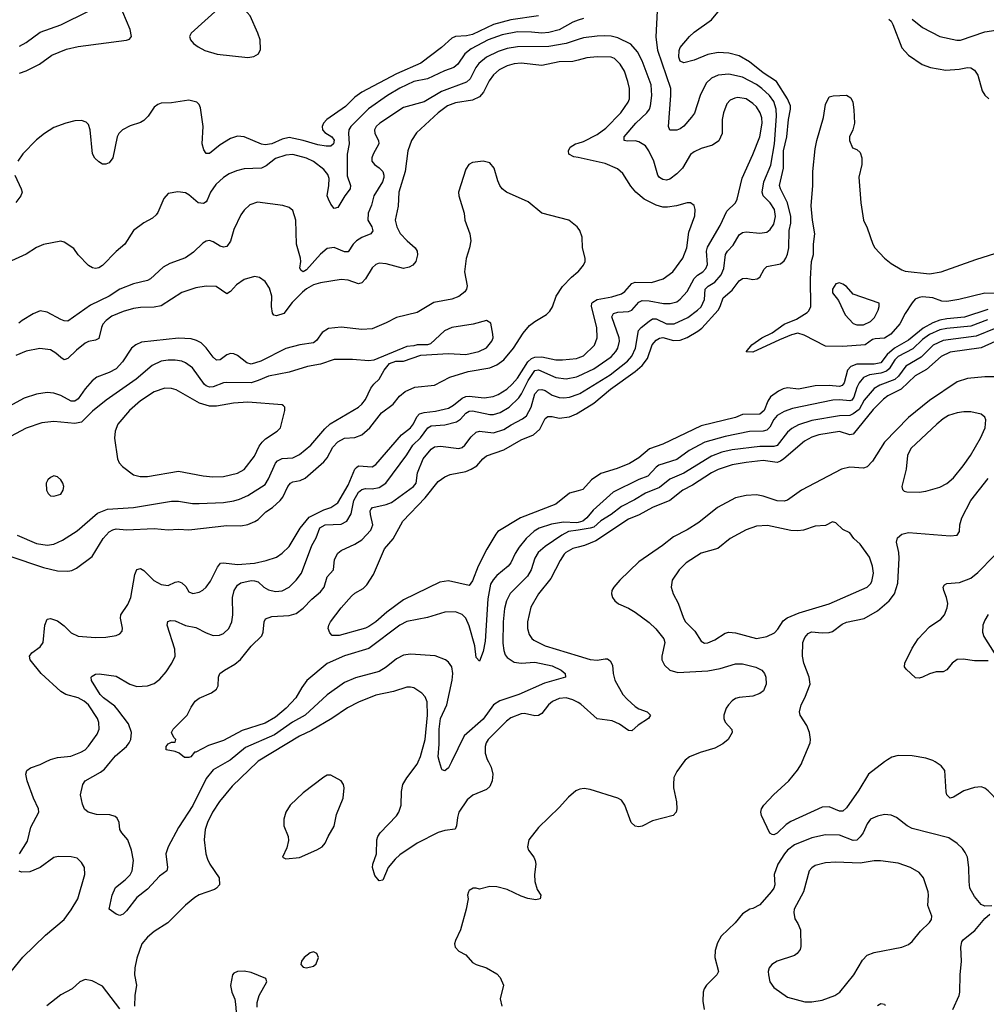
# Model space of a CAD drawing. Header units: inches. Extents: x 1834610 to 2027685, y 642842 to 774116.
# Tile 200 of 256: x 1896772 to 1902359, y 698600 to 704287. Entities that reach past the tile are written whole.
import ezdxf

# ---------------------------------------------------------------- set-up
doc = ezdxf.new("R2010")
doc.units = ezdxf.units.IN
doc.header["$MEASUREMENT"] = 0
for name, color, linetype in [('B8699', 7, 'Continuous'), ('B8790', 7, 'Continuous'), ('B9609', 7, 'Continuous'), ('B9700', 7, 'Continuous')]:
    doc.layers.add(name, color=color, linetype=linetype)

msp = doc.modelspace()

# ---------------------------------------------------------------- linework, layer by layer
at = {"layer": 'B8699', "color": 5}
for points, elevation in [([(1896770.6, 699470), (1896817.5, 699542.5), (1896837, 699623), (1896883, 699710), (1896880.5, 699730), (1896851.3, 699791.3), (1896816.1, 699890), (1896808.4, 699930), (1896813.3, 699950), (1896833.7, 699966.3), (1896890, 699985.2), (1896921.2, 700000)], 480), ([(1897971.6, 700000), (1897890, 699953.5), (1897850, 699904.8), (1897772.4, 699747.6), (1897690, 699620.8), (1897629.4, 699510), (1897617.1, 699470), (1897627.2, 699390), (1897621.6, 699370), (1897580.3, 699339.7), (1897510, 699264.2), (1897450, 699217.6), (1897390, 699139.3), (1897370, 699121.2), (1897350, 699113.2), (1897330, 699121.2), (1897289, 699150), (1897305.7, 699230), (1897325, 699275), (1897381.4, 699318.6), (1897410, 699347.4), (1897422.4, 699370), (1897429.8, 699430), (1897418.8, 699490), (1897396.2, 699550), (1897361.8, 699590), (1897350.8, 699610), (1897346.2, 699650), (1897335.7, 699675.7), (1897324.4, 699684.4), (1897293.6, 699693.6), (1897216, 699696), (1897168.7, 699710), (1897147.2, 699727.2), (1897135.6, 699755.6), (1897122.9, 699810), (1897136.2, 699870), (1897149.6, 699890), (1897240, 699940), (1897262.2, 699957.8), (1897296.7, 700000)], 460), ([(1898146.2, 700000), (1898000.2, 699859.8), (1897927.8, 699772.2), (1897886.3, 699710), (1897857.6, 699650), (1897843.8, 699610), (1897837.5, 699550), (1897848.6, 699470), (1897857.5, 699437.5), (1897870.1, 699410.1), (1897924.9, 699330), (1897926.4, 699290), (1897910.4, 699270), (1897897.5, 699262.5), (1897810, 699232.1), (1897783.4, 699216.6), (1897730, 699171.8), (1897629.1, 699070.9), (1897550, 699021), (1897510, 698988.5), (1897477.2, 698950), (1897450, 698867.3), (1897436.6, 698810), (1897435.9, 698770), (1897447.9, 698710), (1897438, 698650), (1897436, 698590)], 480), ([(1899481.7, 700000), (1899498, 699970), (1899506.4, 699930), (1899502.6, 699890), (1899490, 699858.7), (1899470, 699839.8), (1899391.8, 699808.2), (1899358.3, 699781.7), (1899310.1, 699709.9), (1899301.7, 699678.3), (1899297.2, 699630), (1899288.1, 699611.9), (1899230, 699604.2), (1899190, 699592.2), (1899070.2, 699530), (1898970, 699463.9), (1898941.4, 699438.6), (1898901.7, 699390), (1898870, 699317.4), (1898850, 699312.8), (1898824.5, 699344.5), (1898811.6, 699390), (1898813, 699410), (1898834.5, 699470), (1898836.6, 699550), (1898842.7, 699570), (1898855.8, 699590), (1898950, 699689.3), (1898964.1, 699710), (1898976.1, 699750), (1898978.2, 699830), (1898986.9, 699870), (1899010, 699908.3), (1899070, 699986.9), (1899075.8, 700000)], 480), ([(1899268.1, 700000), (1899258.9, 699981.1), (1899250, 699966.3), (1899230, 699948), (1899214.5, 699954.5), (1899210, 699962), (1899198.7, 700000)], 460), ([(1900000, 699839.3), (1899986.5, 699833.5), (1899943.4, 699796.6), (1899890, 699737.6), (1899770, 699620.4), (1899715.2, 699550), (1899706.9, 699510), (1899712.7, 699490), (1899743.2, 699450), (1899752.2, 699430), (1899755, 699410), (1899748.1, 699350), (1899749.1, 699309.1), (1899762.5, 699262.5), (1899784, 699230), (1899781, 699210), (1899756.1, 699203.9), (1899708.2, 699211.8), (1899670, 699224.8), (1899590, 699262.4), (1899530, 699279.1), (1899490, 699279.6), (1899430, 699266), (1899411.2, 699271.2), (1899394, 699270), (1899370, 699257.2), (1899365.5, 699250), (1899360.5, 699230), (1899364, 699210), (1899352.7, 699150), (1899319.6, 699030), (1899290, 698969), (1899285.8, 698950), (1899289.3, 698929.3), (1899310, 698906.4), (1899350, 698884.9), (1899390, 698842), (1899410, 698830.5), (1899470, 698810.4), (1899530, 698775.5), (1899550, 698754.8), (1899567.7, 698710), (1899548.4, 698631.6), (1899558.7, 698590)], 520), ([(1896722, 698790), (1896790, 698873), (1896921.4, 698998.6), (1897030, 699090.3), (1897070, 699145.3), (1897107.4, 699210), (1897148.2, 699350), (1897146.6, 699390), (1897130, 699419.5), (1897103.3, 699443.3), (1897070, 699451.1), (1896993.7, 699453.7), (1896970, 699448), (1896890.7, 699389.3), (1896830, 699365.7), (1896783.3, 699363.3), (1896769, 699369)], 480), ([(1898144.4, 698584.4), (1898144.5, 698610), (1898155.6, 698650), (1898201.2, 698730), (1898194, 698750), (1898110, 698782.9), (1898070, 698792), (1898030, 698789.2), (1898010, 698779), (1898002.8, 698770), (1897990.5, 698709.5), (1897997.6, 698670), (1898014.9, 698630), (1898020.3, 698600.3), (1898028.5, 698490)], 520), ([(1897350, 698573.3), (1897250, 698704), (1897190, 698735.1), (1897150, 698742.6), (1897120.5, 698730), (1897075.5, 698690), (1897010, 698655.6), (1896929.4, 698590.6)], 480)]:
    msp.add_lwpolyline(points, dxfattribs=dict(at, elevation=elevation))
at = {"layer": 'B8699', "color": 5, "elevation": 520}
for points in [[(1898570, 699924.2), (1898550, 699924.2), (1898530, 699912.8), (1898410, 699821.6), (1898334.4, 699750), (1898310.4, 699710), (1898299.5, 699670), (1898298.7, 699630), (1898323.1, 699570), (1898325.2, 699545.2), (1898316.8, 699503.2), (1898290.8, 699450), (1898310, 699439.3), (1898390, 699448.7), (1898490, 699491.6), (1898520.5, 699510), (1898537.6, 699530), (1898555.3, 699570), (1898590.6, 699629.4), (1898603.6, 699696.4), (1898642.4, 699790), (1898647.3, 699850), (1898642.9, 699870), (1898629.3, 699890)], [(1898470, 698902.9), (1898450, 698897.4), (1898416.4, 698870), (1898401.6, 698850), (1898397.3, 698830), (1898410, 698814.8), (1898430, 698810.6), (1898470, 698820.4), (1898486.2, 698833.8), (1898498.4, 698870), (1898490, 698893.2)]]:
    msp.add_lwpolyline(points, close=True, dxfattribs=at)
at = {"layer": 'B8790', "color": 5}
for points, elevation in [([(1896770, 703977.5), (1896810, 703991.7), (1896886, 704030), (1896957.4, 704082.6), (1897043.2, 704116.8), (1897110, 704132.7), (1897390, 704168.2), (1897405.9, 704174.1), (1897418.7, 704190), (1897410.7, 704230), (1897369.1, 704330), (1897278.6, 704538.6), (1897237.9, 704617.9), (1897170, 704705.3), (1897130.2, 704770.2), (1897080.6, 704830), (1897034.1, 704910), (1896989, 704950), (1896919.4, 705030), (1896835.3, 705170), (1896810, 705236.8), (1896797.4, 705257.4), (1896790, 705266.8), (1896770, 705278.2)], 420), ([(1899769.9, 704309.9), (1899610, 704285.3), (1899510, 704259.5), (1899390, 704202.4), (1899354.5, 704194.5), (1899290.5, 704190), (1899270, 704181.1), (1899210, 704126.3), (1899090, 704036.7), (1898950, 703975.2), (1898750, 703869.3), (1898710, 703838.8), (1898654.6, 703785.4), (1898547.1, 703710), (1898527.8, 703690), (1898519.4, 703670), (1898522.7, 703650), (1898534.8, 703634.8), (1898575.5, 703610), (1898590, 703590.3), (1898586, 703570), (1898570, 703556.8), (1898543.5, 703556.5), (1898495.1, 703564.9), (1898410, 703589.2), (1898330, 703605.9), (1898290, 703597), (1898230, 703569.5), (1898190, 703564.2), (1898168.7, 703568.7), (1898070, 703610.6), (1898030, 703614.5), (1897990, 703600.2), (1897930, 703565.2), (1897870, 703513.5), (1897850, 703514.3), (1897835.4, 703535.4), (1897826.5, 703570), (1897833.3, 703670), (1897818, 703778), (1897810, 703798), (1897796, 703810), (1897750, 703821.6), (1897650, 703806.9), (1897590, 703804.7), (1897570, 703797.6), (1897550, 703782), (1897514.9, 703730), (1897490, 703705.7), (1897470, 703694.2), (1897410, 703674.4), (1897365.7, 703650), (1897344.9, 703630), (1897335.2, 703610), (1897310, 703489), (1897290, 703461.2), (1897270, 703453.2), (1897250, 703453.2), (1897230, 703465.2), (1897206.7, 703486.7), (1897192.7, 703512.7), (1897179.3, 703650), (1897170, 703680.9), (1897155.8, 703695.8), (1897130, 703705.3), (1897090, 703702.6), (1897039.3, 703690), (1896970, 703664), (1896914.9, 703630), (1896870, 703594), (1896790, 703511.6), (1896761.1, 703470)], 420), ([(1896770, 704134), (1896810, 704154.6), (1896890, 704215.5), (1897010, 704256.5), (1897170, 704336.2)], 440), ([(1900000, 704284), (1899970, 704273.7), (1899890.7, 704229.3), (1899830, 704212.8), (1899790, 704208.8), (1899730, 704215.2), (1899650, 704216.2), (1899560.8, 704199.2), (1899479.2, 704170), (1899381.4, 704118.6), (1899345.2, 704090), (1899305.2, 704030), (1899281.7, 704010), (1899227.9, 703992.1), (1899130, 703945.9), (1899050, 703929.9), (1898970, 703891.9), (1898898, 703850), (1898788.6, 703771.4), (1898686.7, 703670), (1898675.3, 703650), (1898671.9, 703630), (1898675.9, 703570), (1898664, 703510), (1898665.5, 703385.5), (1898684.4, 703330), (1898682.7, 703310), (1898650.9, 703269.1), (1898610, 703201.6), (1898590, 703197), (1898570, 703222), (1898556.4, 703250), (1898549.8, 703270), (1898559.5, 703330), (1898560.2, 703370), (1898552.5, 703392.5), (1898530, 703421.9), (1898470, 703468.4), (1898430, 703486.6), (1898350, 703508.4), (1898310, 703505.2), (1898250, 703485.3), (1898197.4, 703442.6), (1898170.1, 703429.9), (1898070, 703424.7), (1898025.2, 703414.8), (1897982.4, 703397.6), (1897950, 703376.1), (1897905.2, 703334.8), (1897874.5, 703290), (1897856, 703244), (1897850, 703235.1), (1897833.8, 703226.2), (1897802.9, 703230), (1897750, 703276.3), (1897730, 703287.8), (1897686.6, 703293.4), (1897630, 703282.7), (1897605.3, 703254.7), (1897570, 703173.2), (1897559.9, 703160.1), (1897538.7, 703141.3), (1897490, 703114.3), (1897430.4, 703070), (1897378.9, 702990), (1897330, 702948.6), (1897250, 702866.6), (1897230, 702854.7), (1897210, 702849.7), (1897193, 702853), (1897170, 702867), (1897110, 702929.3), (1897084.8, 702964.8), (1897030, 703002.7), (1897010, 703007), (1896910, 702989.5), (1896870, 702971.8), (1896810, 702933.3), (1896725.4, 702894.6)], 440), ([(1900000, 704172.5), (1899929.7, 704150.3), (1899830, 704131.7), (1899650, 704129.9), (1899590, 704120.1), (1899536.6, 704103.4), (1899470.2, 704070), (1899426, 704034), (1899408.1, 704010), (1899374.8, 703945.2), (1899354.1, 703925.9), (1899210, 703871.4), (1899110, 703813), (1898990, 703780.5), (1898854.2, 703690), (1898833.2, 703670), (1898822, 703650), (1898825.2, 703630), (1898845.2, 703590), (1898847.6, 703570), (1898814.6, 703510), (1898807.6, 703490), (1898807.4, 703470), (1898822.4, 703450), (1898850, 703431.8), (1898870, 703410.3), (1898876.8, 703390), (1898876.1, 703376.1), (1898868.4, 703350), (1898818.1, 703270), (1898804.6, 703215.4), (1898785.4, 703170), (1898785, 703130), (1898807.5, 703090), (1898813.4, 703066.6), (1898802.4, 703050), (1898750, 703029.2), (1898718.6, 703010), (1898698.9, 702990), (1898670, 702945.7), (1898650, 702945.6), (1898590, 702970.6), (1898550, 702965), (1898510, 702932.5), (1898430, 702842), (1898410, 702831.6), (1898398, 702838), (1898391.5, 702851.5), (1898396.8, 702890), (1898394.8, 702910), (1898371.5, 702990), (1898368.9, 703130), (1898350, 703185.6), (1898330, 703202), (1898293.3, 703213.3), (1898146.7, 703233.3), (1898102.6, 703217.4), (1898070, 703187.3), (1898050, 703160.7), (1898010, 703076.2), (1897990, 703007), (1897970, 702978), (1897950, 702972.6), (1897930, 702978.3), (1897890, 703004.7), (1897870, 703011.1), (1897850, 703008), (1897830, 702996.9), (1897776, 702944), (1897730, 702910.9), (1897640.3, 702879.7), (1897601.7, 702858.3), (1897528.5, 702790), (1897510, 702780.3), (1897430, 702761.4), (1897350, 702730.7), (1897289.1, 702690.9), (1897181.6, 702638.4), (1897050, 702546.6), (1897030, 702546.9), (1897010, 702555.1), (1896930, 702598.7), (1896890, 702604.7), (1896850, 702588.3), (1896785.5, 702550), (1896766.5, 702533.5)], 460), ([(1900000, 704053.3), (1899970, 704044.9), (1899890, 704043.6), (1899790, 704023.4), (1899670, 704036.2), (1899630, 704032.6), (1899590, 704020.8), (1899543.3, 703996.7), (1899511.1, 703968.9), (1899485.3, 703934.7), (1899452.3, 703867.7), (1899430, 703842), (1899390, 703822.8), (1899290, 703807.1), (1899244.2, 703790), (1899190.9, 703750), (1899066.1, 703633.9), (1899037.1, 703590), (1899016.3, 703530), (1898999.8, 703410), (1898963, 703290), (1898959.8, 703210), (1898942.2, 703130), (1898951, 703090), (1898971.8, 703051.8), (1899011.2, 703010), (1899058, 702970), (1899069.3, 702950), (1899071.4, 702928.6), (1899062.6, 702890), (1899045.2, 702870), (1899022.9, 702857.1), (1898990, 702849.9), (1898890, 702876.6), (1898850, 702880.6), (1898830, 702872.5), (1898810, 702853.1), (1898770.1, 702789.9), (1898750, 702766.8), (1898730, 702761.6), (1898670, 702782.5), (1898630, 702785.6), (1898510, 702766.8), (1898470, 702755), (1898430, 702733.4), (1898406.7, 702713.3), (1898346.5, 702653.5), (1898297.8, 702590), (1898256.6, 702576.6), (1898241.3, 702581.3), (1898232.7, 702592.7), (1898228.2, 702630), (1898228.7, 702690), (1898216.4, 702736.4), (1898190, 702775.6), (1898158.8, 702798.8), (1898130, 702803.1), (1898070, 702786), (1898024.3, 702755.7), (1897990, 702717.3), (1897970, 702704), (1897906.8, 702746.8), (1897850, 702748.2), (1897790, 702739.1), (1897708.3, 702711.7), (1897590, 702635), (1897550, 702626.4), (1897470, 702624.3), (1897430, 702618.5), (1897370, 702602.1), (1897304.9, 702575.1), (1897271, 702550), (1897252.3, 702527.7), (1897244.3, 702510), (1897230, 702446.4), (1897210, 702436.1), (1897170, 702428), (1897150, 702418), (1897101, 702379), (1897050, 702329.8), (1897035.3, 702324.7), (1897030, 702323.1), (1897010, 702335.9), (1896981.2, 702361.2), (1896950, 702379.5), (1896888.3, 702388.3), (1896810, 702371.9), (1896750, 702348.2)], 480), ([(1900000, 703490.5), (1899975.8, 703495.8), (1899945.1, 703510), (1899943.8, 703530), (1899954.5, 703550), (1899984.8, 703570), (1900000, 703574.7)], 480), ([(1900000, 703083.2), (1899995.1, 703090), (1899946.6, 703130), (1899790, 703169.8), (1899710, 703235.6), (1899585.1, 703290), (1899561.6, 703310), (1899547.6, 703330), (1899535.6, 703355.6), (1899513.6, 703430), (1899490, 703459.5), (1899450, 703469.6), (1899390, 703461.6), (1899368, 703450), (1899350, 703424), (1899308.8, 703290), (1899310.4, 703270), (1899340.3, 703170), (1899345.8, 703130), (1899374.3, 703050), (1899379.3, 703010), (1899372.2, 702970), (1899352.5, 702907.5), (1899342, 702830), (1899358.4, 702750), (1899353.8, 702730), (1899344, 702716), (1899311, 702689), (1899270, 702673.5), (1899166.1, 702653.9), (1899070, 702595.1), (1898950, 702566.3), (1898890, 702535.3), (1898810, 702501.8), (1898750, 702496.8), (1898630, 702511.6), (1898557.1, 702502.9), (1898519.5, 702480.5), (1898486.8, 702433.2), (1898470, 702420.2), (1898391.7, 702408.3), (1898310, 702387.3), (1898164.9, 702315.1), (1898110, 702298.2), (1898084.8, 702304.8), (1898030, 702347.1), (1898010, 702357.1), (1897990, 702359), (1897970, 702351.5), (1897930, 702322.6), (1897910, 702319.8), (1897890, 702337.6), (1897850, 702392.7), (1897820.7, 702420.7), (1897794.5, 702434.5), (1897762.8, 702442.8), (1897690, 702448.2), (1897476.2, 702423.8), (1897442.7, 702410), (1897418.2, 702390), (1897365.8, 702310), (1897329.4, 702270.6), (1897290, 702248.6), (1897218.2, 702221.8), (1897190, 702201.5), (1897150, 702154.8), (1897110, 702096.3), (1897090, 702082.9), (1897070, 702084.4), (1897010, 702115.9), (1896969.3, 702130.7), (1896930, 702133.7), (1896870, 702123.9), (1896798.1, 702101.9), (1896710, 702052.2)], 520), ([(1896743.9, 703390), (1896780.9, 703310), (1896786, 703290), (1896778, 703270), (1896750, 703231.8)], 420), ([(1896710.1, 701190.1), (1896910, 701123.7), (1896990, 701104.5), (1897050, 701102), (1897073.4, 701106.6), (1897100.5, 701119.5), (1897190, 701186.7), (1897254.2, 701290), (1897290, 701328.8), (1897310, 701340.4), (1897330, 701345.5), (1897390, 701340.5), (1897550, 701348.8), (1897630, 701340.6), (1897690, 701345.3), (1897750, 701340.2), (1897970, 701365.1), (1898050, 701363.9), (1898090, 701372.2), (1898131.4, 701388.6), (1898150, 701400.2), (1898195.4, 701444.6), (1898232.4, 701470), (1898276.8, 701510), (1898293.4, 701530), (1898321.6, 701590), (1898337.6, 701610), (1898350, 701618.6), (1898393.7, 701626.3), (1898421.3, 701638.7), (1898530, 701733.1), (1898550, 701757.2), (1898581.5, 701818.5), (1898610, 701849.1), (1898650, 701869.2), (1898710, 701873.9), (1898750.3, 701889.7), (1898796.1, 701930), (1898863.8, 702016.2), (1898930, 702065.5), (1898968.2, 702111.8), (1899000.9, 702139.1), (1899055.5, 702164.5), (1899170, 702175.3), (1899258.6, 702221.4), (1899364, 702256), (1899490, 702276.8), (1899530, 702293), (1899570, 702321.7), (1899625.3, 702390), (1899682.9, 702477.1), (1899719.5, 702520.5), (1899750, 702544.8), (1899816.2, 702583.8), (1899836.3, 702603.7), (1899851.2, 702628.8), (1899873.4, 702690), (1899910, 702746.7), (1899960.8, 702799.2), (1899998.7, 702830), (1900000, 702831.6)], 520), ([(1896756.5, 701310), (1896870, 701261.7), (1896930, 701251.1), (1896970, 701258), (1897020, 701280), (1897104.4, 701335.6), (1897222.3, 701437.7), (1897280.5, 701459.5), (1897430, 701469.4), (1897650, 701505.5), (1897690, 701505.2), (1897770, 701492.7), (1897810, 701491.8), (1897950, 701498.1), (1898010, 701507.2), (1898042.4, 701517.6), (1898090, 701538.9), (1898190, 701602.4), (1898210, 701634.6), (1898250, 701726.3), (1898261.4, 701738.6), (1898290, 701751.9), (1898350, 701756.1), (1898390, 701775), (1898454.6, 701830), (1898535.8, 701924.2), (1898566.7, 701953.3), (1898730, 702049), (1898750, 702066), (1898770, 702093), (1898801.6, 702158.4), (1898818.6, 702181.4), (1898849.5, 702210), (1898877.7, 702262.3), (1898910, 702300.7), (1898945.6, 702314.4), (1898990, 702314), (1899091.5, 702348.5), (1899250, 702359.5), (1899350, 702353.6), (1899426, 702370), (1899470, 702392), (1899501.1, 702430), (1899507.8, 702450), (1899507.6, 702470), (1899494.2, 702534.2), (1899469.2, 702549.2), (1899392.3, 702527.7), (1899270, 702509.6), (1899227.7, 702490), (1899145.5, 702414.5), (1899130, 702409.2), (1899070, 702409), (1899050, 702402.7), (1899010, 702399.6), (1898819, 702321), (1898790, 702317.4), (1898695.6, 702324.4), (1898590, 702323.5), (1898510, 702298.1), (1898435.7, 702284.3), (1898330, 702252), (1898210, 702228.4), (1898150, 702202.4), (1898110, 702190.5), (1897970, 702192.1), (1897950, 702189.8), (1897890, 702167), (1897870, 702164.7), (1897850, 702171.9), (1897840.7, 702180.7), (1897770, 702276.4), (1897730, 702305.1), (1897710, 702314), (1897670, 702321.2), (1897630, 702321.2), (1897590, 702315), (1897538, 702290), (1897445.4, 702210), (1897272.6, 702090), (1897193.8, 702026.2), (1897130, 701963.1), (1897090, 701954.6), (1896970, 701965.8), (1896900.7, 701959.3), (1896810, 701926.8), (1896719.6, 701880.4)], 540), ([(1896921.2, 700000), (1896950, 700013.7), (1896990, 700025), (1897067.4, 700032.6), (1897124.5, 700055.5), (1897149.8, 700070.2), (1897168.9, 700091.1), (1897219, 700161), (1897231.2, 700190), (1897230, 700228), (1897221.3, 700250), (1897169.8, 700330), (1897145.4, 700350), (1897110, 700369.8), (1897038.4, 700390), (1897010, 700407.2), (1896896.2, 700510), (1896832, 700590), (1896828.3, 700610), (1896841.7, 700630), (1896890, 700664.9), (1896906.8, 700690), (1896917.1, 700790), (1896930, 700823.8), (1896950, 700828.8), (1896990, 700815.2), (1897030, 700786.7), (1897070, 700746), (1897110, 700726.8), (1897210, 700717.7), (1897270, 700720.9), (1897329.7, 700730.3), (1897350, 700739.1), (1897364.8, 700755.2), (1897367.2, 700772.8), (1897354.8, 700830), (1897357.3, 700850), (1897396.5, 700910), (1897414.2, 700950), (1897437.8, 701082.2), (1897450, 701112), (1897470, 701117.3), (1897490, 701106.3), (1897547.9, 701047.9), (1897590, 701024.2), (1897630, 701019.2), (1897670, 701039.2), (1897690, 701041.2), (1897710, 701033.8), (1897732.4, 701012.4), (1897750, 700983.1), (1897772.8, 700972.8), (1897810, 700981.2), (1897830, 700991.3), (1897850, 701009), (1897875.6, 701044.4), (1897914.7, 701125.3), (1897932.9, 701147.1), (1897950, 701150.8), (1898030, 701140.4), (1898130, 701148.6), (1898196.9, 701163.1), (1898256.9, 701183.1), (1898290, 701205.4), (1898330, 701245), (1898392.4, 701350), (1898446, 701414), (1898530, 701456), (1898570.9, 701469.1), (1898610, 701497.4), (1898670, 701599), (1898709.6, 701690.4), (1898718.7, 701701.3), (1898730, 701710.1), (1898810, 701703.9), (1898830, 701717.1), (1898979.2, 701890), (1899030.8, 701929.2), (1899047.5, 701952.5), (1899066.7, 701993.3), (1899082.3, 702010), (1899110, 702019.2), (1899175, 702025), (1899250, 702043.1), (1899280.3, 702059.7), (1899330, 702101.2), (1899350, 702109.7), (1899370, 702112.3), (1899457.4, 702102.6), (1899509.2, 702110.8), (1899538.1, 702121.9), (1899587.5, 702152.5), (1899619, 702181), (1899650, 702217.5), (1899709.4, 702310.6), (1899730, 702329.4), (1899750, 702338.3), (1899790, 702339.9), (1899870, 702322.8), (1899910, 702321.9), (1899990, 702330.8), (1900000, 702334.6)], 480), ([(1897296.7, 700000), (1897325.2, 700034.8), (1897388.9, 700090), (1897405, 700110), (1897415, 700130), (1897419.2, 700170), (1897400.2, 700220.2), (1897340.2, 700300.2), (1897321.1, 700321.1), (1897256, 700370), (1897237.6, 700390), (1897187.8, 700470), (1897185.2, 700490), (1897190, 700496), (1897210, 700507.3), (1897232, 700508), (1897330, 700495.6), (1897409.4, 700449.4), (1897450, 700435), (1897510, 700440.2), (1897550, 700452.4), (1897581.7, 700478.3), (1897619.1, 700520.9), (1897652.3, 700570), (1897669.8, 700610), (1897668.7, 700651.3), (1897623.5, 700790), (1897628.3, 700811.7), (1897643.7, 700816.3), (1897670, 700814.7), (1897730, 700788.4), (1897790, 700776.9), (1897850, 700745.2), (1897890, 700730.2), (1897927.7, 700732.3), (1897950, 700741.7), (1897981.7, 700770), (1897998.6, 700810), (1898004.7, 700850), (1898002.5, 700950), (1898011.7, 700990), (1898030, 701021.5), (1898050, 701034.8), (1898110, 701047.6), (1898130, 701046.6), (1898150, 701039.3), (1898183.9, 701010), (1898210, 700994.3), (1898250, 700983.5), (1898290, 700987.9), (1898330, 701009.4), (1898370.7, 701050), (1898401.1, 701090), (1898460.6, 701250), (1898485.7, 701294.3), (1898507.6, 701352.4), (1898538.4, 701370), (1898630, 701373.3), (1898662.2, 701390), (1898687.8, 701432.2), (1898703.9, 701510), (1898730, 701558.7), (1898750, 701574.3), (1898770, 701580.1), (1898810, 701577), (1898850, 701584.6), (1898889, 701610), (1899010, 701773), (1899044.6, 701830), (1899088.3, 701871.7), (1899130.3, 701929.7), (1899150, 701941.5), (1899230, 701946.1), (1899296, 701964), (1899320.4, 701979.6), (1899350, 702013.6), (1899370, 702026.5), (1899390, 702028.2), (1899490, 702006.5), (1899510, 702006.4), (1899550, 702018.1), (1899600.2, 702050), (1899656.7, 702103.3), (1899673.2, 702126.8), (1899710, 702203.1), (1899750, 702260.1), (1899770, 702265.1), (1899870, 702220.9), (1899930, 702212.3), (1899990, 702223.6), (1900000, 702228.4)], 460), ([(1900000, 701383.3), (1899990, 701380.8), (1899915.2, 701384.8), (1899846.3, 701373.7), (1899775.2, 701350), (1899746.5, 701333.5), (1899698.6, 701290), (1899659.8, 701240.2), (1899635.4, 701204.6), (1899610.1, 701149.9), (1899595.9, 701130), (1899530, 701077.3), (1899508.1, 701051.9), (1899494, 701026), (1899477.4, 700942.6), (1899462.4, 700697.6), (1899450, 700638.4), (1899430, 700581.2), (1899410, 700602.7), (1899402.4, 700670), (1899370, 700785.7), (1899350, 700830.9), (1899330, 700850.8), (1899290, 700866.6), (1899230, 700864.5), (1899130, 700835.1), (1899010, 700810.7), (1898970, 700789.8), (1898790, 700655), (1898650, 700613.7), (1898550, 700567.6), (1898432.3, 700470), (1898403.3, 700430), (1898368.8, 700370), (1898311.4, 700310), (1898250, 700258.8), (1898190, 700223.2), (1898058.5, 700181.5), (1897950, 700124.4), (1897864.2, 700095.8), (1897790, 700057.2), (1897782.8, 700057.2), (1897761, 700030), (1897750, 700025.1), (1897724.7, 700024.7), (1897694, 700050), (1897670, 700060.7), (1897618, 700070), (1897619, 700090), (1897630, 700104.7), (1897650, 700114), (1897670, 700114), (1897675.3, 700130), (1897662, 700142), (1897649.1, 700169.1), (1897659, 700190), (1897740.9, 700270), (1897763.3, 700316.7), (1897787, 700350), (1897810, 700368), (1897881, 700399), (1897910, 700420.7), (1897919.7, 700440.3), (1897921.6, 700490), (1897929.7, 700510.3), (1897955.1, 700530), (1898015.5, 700564.5), (1898048.2, 700591.8), (1898110, 700668.9), (1898171.4, 700728.6), (1898179.8, 700750), (1898185.4, 700810), (1898193.7, 700826.3), (1898230, 700840.7), (1898330, 700844.8), (1898370, 700858), (1898410, 700888.8), (1898459.8, 700940.2), (1898510, 700982.3), (1898531.8, 701010), (1898548.9, 701070), (1898585.8, 701110), (1898591.8, 701170), (1898610, 701205.3), (1898630, 701220.3), (1898710, 701258), (1898750, 701283.6), (1898802.1, 701337.9), (1898813.3, 701370), (1898799.6, 701430), (1898798, 701450), (1898802, 701458), (1898811.2, 701468.8), (1898814, 701470), (1898890, 701487.5), (1898920.7, 701499.3), (1899049.1, 701590), (1899063.4, 701610), (1899070.9, 701670), (1899104.7, 701750), (1899150, 701807), (1899170, 701820.2), (1899204.7, 701824.7), (1899310, 701810.2), (1899330, 701816.1), (1899345.7, 701830), (1899381.7, 701878.3), (1899410, 701904.2), (1899430, 701910.1), (1899510, 701901), (1899570, 701919.8), (1899612.5, 701947.5), (1899678.9, 701981.1), (1899701.4, 701998.6), (1899729, 702050), (1899750, 702125.4), (1899770, 702149.4), (1899790, 702151.7), (1899810, 702144.7), (1899850, 702119.3), (1899890, 702104.2), (1899917.6, 702102.4), (1899950, 702107.2), (1900000, 702124.4)], 440), ([(1900000, 701565.7), (1899950, 701552.2), (1899870, 701488.5), (1899665.8, 701410), (1899536.5, 701330), (1899523.9, 701316.1), (1899471.4, 701228.6), (1899422.3, 701130), (1899390, 701046), (1899370, 701018.4), (1899250, 701046.7), (1899200.9, 701039.1), (1898990, 700936.3), (1898894.5, 700865.5), (1898830, 700808.4), (1898790, 700781.6), (1898770, 700772.1), (1898618, 700730), (1898578, 700730), (1898564.7, 700744.7), (1898555.3, 700770), (1898559, 700790), (1898569.3, 700810), (1898629.6, 700890), (1898690, 700957.1), (1898710, 700975.3), (1898757.6, 701002.4), (1898777.6, 701022.4), (1898816.8, 701083.2), (1898881, 701230), (1898931.5, 701288.5), (1898986.2, 701390), (1899115.3, 701524.7), (1899190, 701619.1), (1899230, 701646.2), (1899260.3, 701659.7), (1899350, 701677.1), (1899382.4, 701690), (1899414.5, 701710), (1899449.1, 701750.9), (1899470, 701767.9), (1899570, 701801.9), (1899670, 701860.7), (1899742.3, 701890), (1899777.8, 701922.2), (1899810, 701983.6), (1899824.7, 701995.3), (1899850, 701996.1), (1899890, 701985.4), (1899950, 701994.1), (1899990, 702010.6), (1900000, 702016.7)], 420), ([(1900000, 701338.6), (1899943.5, 701330), (1899905.8, 701310), (1899810, 701244.3), (1899769.5, 701210), (1899750, 701176.4), (1899727.9, 701110), (1899707.8, 701072.2), (1899607.8, 700972.2), (1899585.9, 700930), (1899573.4, 700886.6), (1899565.9, 700810), (1899565.4, 700685.4), (1899570, 700642.8), (1899578.6, 700618.6), (1899590, 700602.3), (1899630, 700575.4), (1899670.1, 700570.1), (1899750, 700576.6), (1899850, 700554.6), (1899901.1, 700530), (1899924.4, 700510), (1899926.8, 700490), (1899804.4, 700455.6), (1899657, 700390), (1899547.6, 700352.4), (1899511.1, 700330), (1899450, 700247.6), (1899341.3, 700150), (1899268.1, 700000)], 460), ([(1900000, 701240.9), (1899970, 701233.4), (1899928.4, 701210), (1899919.7, 701200.3), (1899896, 701164), (1899841, 701059), (1899770.9, 700970), (1899725.5, 700894.5), (1899706.4, 700810), (1899707.6, 700770), (1899716.9, 700736.9), (1899732.3, 700712.3), (1899743.4, 700703.4), (1899810, 700670.2), (1900000, 700612.2)], 480), ([(1899198.7, 700000), (1899190, 700029.2), (1899197.1, 700102.9), (1899196.1, 700190), (1899204.8, 700250), (1899240.4, 700330), (1899271.5, 700471.5), (1899276.2, 700510), (1899268.8, 700548.8), (1899250, 700577), (1899232.7, 700590), (1899172.5, 700612.5), (1899030, 700622.2), (1898990, 700617.4), (1898950, 700596.1), (1898890, 700547.8), (1898850, 700522.9), (1898713.6, 700486.4), (1898650, 700459), (1898550, 700388.2), (1898422, 700270), (1898348.6, 700230), (1898244, 700156), (1898077.4, 700082.6), (1897989.2, 700010), (1897971.6, 700000)], 460), ([(1899075.8, 700000), (1899089.5, 700030.5), (1899116, 700130), (1899129.8, 700270), (1899127.9, 700347.9), (1899115.7, 700375.7), (1899097.3, 700397.3), (1899050, 700428.3), (1899030, 700432.1), (1899010, 700430.9), (1898933, 700407), (1898830, 700386.1), (1898730, 700345.7), (1898667.3, 700312.7), (1898575.8, 700250), (1898458.1, 700181.9), (1898390, 700148.8), (1898150, 700003.7), (1898146.2, 700000)], 480), ([(1900000, 700342.6), (1899970, 700359.2), (1899930, 700369.9), (1899890, 700365.6), (1899851.7, 700348.3), (1899827.8, 700330), (1899790, 700280.4), (1899770, 700268), (1899750, 700266), (1899690, 700279.2), (1899670, 700278.6), (1899610, 700254.5), (1899584.8, 700235.2), (1899480.7, 700130), (1899468.4, 700110), (1899462.9, 700090), (1899462, 700050), (1899474.1, 700014.1), (1899481.7, 700000)], 480)]:
    msp.add_lwpolyline(points, dxfattribs=dict(at, elevation=elevation))
for points, elevation in [([(1897970, 704380.1), (1897941.1, 704370), (1897763.8, 704210), (1897753, 704190), (1897759.3, 704170), (1897776.4, 704150), (1897803.8, 704130), (1897843, 704110), (1897912.6, 704087.4), (1898090, 704069.2), (1898125.1, 704074.9), (1898152, 704090), (1898164.4, 704115.6), (1898162.2, 704170), (1898149.3, 704210), (1898103.9, 704310), (1898070, 704347.3), (1898030, 704368)], 420), ([(1897610, 702159.5), (1897550, 702137), (1897470, 702086.2), (1897407.2, 702030), (1897340.2, 701950), (1897323.9, 701910), (1897320.2, 701870), (1897336.9, 701750), (1897347.4, 701727.4), (1897366.2, 701706.2), (1897430, 701658.9), (1897468.3, 701648.3), (1897510, 701649.3), (1897690, 701679.3), (1897832.8, 701652.8), (1897887.4, 701647.4), (1897950, 701649.4), (1898030, 701668.7), (1898070.4, 701689.6), (1898130, 701765.3), (1898157, 701823), (1898173.6, 701846.4), (1898193.5, 701866.5), (1898260.9, 701910), (1898279.5, 701930), (1898304.5, 702030), (1898305.2, 702050), (1898297.6, 702057.6), (1898290, 702062.7), (1898090, 702078), (1898008.6, 702071.4), (1897910, 702054.1), (1897870, 702054.6), (1897811.4, 702071.4), (1897676.2, 702150), (1897650, 702157.8)], 560), ([(1896970, 701652), (1896950, 701642.7), (1896934.8, 701630), (1896925.5, 701610), (1896927.3, 701570), (1896936, 701550), (1896950, 701536), (1896970, 701534.8), (1897010, 701547.3), (1897022.7, 701570), (1897026.6, 701590), (1897022, 701610), (1897010, 701629.2), (1896990, 701646)], 560)]:
    msp.add_lwpolyline(points, close=True, dxfattribs=dict(at, elevation=elevation))
at = {"layer": 'B9609', "color": 5}
for points, elevation in [([(1900611.5, 700000), (1900570, 699944.7), (1900553.8, 699910), (1900550.3, 699870.3), (1900550.3, 699850), (1900567.7, 699770), (1900570.3, 699729.7), (1900566.4, 699710), (1900549, 699691), (1900430, 699660.3), (1900370, 699629.8), (1900350, 699625.4), (1900330, 699629.6), (1900306.3, 699650), (1900270.5, 699750.5), (1900250, 699778.9), (1900230, 699790.9), (1900070, 699840.5), (1900034.2, 699845.8), (1900010, 699843.6), (1900000, 699839.3)], 520), ([(1901770.7, 700000), (1901678.5, 699930), (1901622.2, 699837.8), (1901550, 699734), (1901530, 699714.8), (1901510, 699714.8), (1901450, 699740.7), (1901410, 699739.4), (1901230, 699656.5), (1901202.1, 699637.9), (1901150, 699587.6), (1901130, 699578), (1901120.7, 699580.7), (1901108.7, 699588.7), (1901058.9, 699690), (1901055.8, 699710), (1901060.5, 699730), (1901073, 699750), (1901129.8, 699810), (1901217.2, 699890), (1901266.9, 699953.1), (1901290.5, 699989.5), (1901294.8, 700000)], 520), ([(1902515.1, 700000), (1902510.7, 699989.3), (1902504, 699956), (1902504.3, 699930), (1902515.4, 699870), (1902512.9, 699850), (1902490, 699789.6), (1902470, 699760.5), (1902450, 699760.4), (1902430, 699770.8), (1902370, 699833.6), (1902350, 699848.8), (1902330, 699855.9), (1902290, 699851.7), (1902230, 699832.5), (1902170, 699796.4), (1902149.8, 699789.8), (1902131.1, 699810), (1902127.3, 699827.3), (1902119.8, 699950), (1902098.3, 699978.3), (1902063.7, 700000)], 520), ([(1902391, 699169), (1902350, 699166), (1902330, 699177), (1902290, 699222), (1902264, 699270), (1902259.1, 699310), (1902258.9, 699390), (1902249.7, 699449.7), (1902237.7, 699477.7), (1902220.5, 699500.5), (1902189.7, 699529.7), (1902141.7, 699561.7), (1901930, 699615.6), (1901901.6, 699630), (1901839, 699679), (1901810, 699693), (1901770, 699696.4), (1901730, 699687.3), (1901690.2, 699669.8), (1901670, 699642.9), (1901646.8, 699590), (1901630, 699566.4), (1901610, 699549), (1901590, 699546.6), (1901510, 699576.5), (1901430, 699578.4), (1901350, 699561.5), (1901250, 699521.3), (1901210.2, 699490), (1901192.6, 699470), (1901154.6, 699410), (1901132.7, 699350), (1901136.5, 699290), (1901130.2, 699270), (1901115.8, 699250), (1901050, 699174), (1901010, 699153.6), (1900992, 699150), (1900950, 699122), (1900906.8, 699070), (1900826.6, 698993.4), (1900804.7, 698955.3), (1900792.4, 698910), (1900790.4, 698870), (1900810.4, 698790), (1900802, 698770), (1900742, 698710), (1900728, 698690), (1900723, 698670), (1900721.1, 698618.9), (1900728.5, 698570)], 540), ([(1902166.4, 698570), (1902202.7, 698650), (1902206.4, 698670), (1902207.9, 698770), (1902215.3, 698850), (1902210.9, 698930), (1902218.2, 698961.8), (1902226.5, 698973.5), (1902292.8, 699027.2), (1902350, 699096.3), (1902378.4, 699121.6)], 540), ([(1901730, 698593.4), (1901750, 698604.9), (1901770, 698601), (1901773.8, 698593.8)], 540)]:
    msp.add_lwpolyline(points, dxfattribs=dict(at, elevation=elevation))
at = {"layer": 'B9609', "color": 5, "elevation": 560}
msp.add_lwpolyline([(1901710, 699428), (1901630, 699414.6), (1901490, 699421.1), (1901430, 699417.8), (1901370, 699401.5), (1901351, 699389), (1901334.6, 699370), (1901301.5, 699250), (1901249.1, 699150), (1901245.7, 699130), (1901253, 699093), (1901270, 699067.3), (1901284.6, 699030), (1901287, 698933), (1901282.6, 698917.4), (1901266.3, 698893.7), (1901250, 698882.4), (1901151, 698850), (1901119.1, 698830), (1901103, 698810), (1901098, 698790), (1901099.1, 698770), (1901107.7, 698730), (1901130, 698697.3), (1901210, 698641.6), (1901310, 698614.4), (1901350, 698614), (1901410, 698623.1), (1901482.7, 698650), (1901511.6, 698670), (1901593.5, 698770), (1901644.2, 698855.8), (1901670, 698884.4), (1901710, 698899.6), (1901870, 698930.4), (1901910, 698946), (1901930, 698963), (1901977.8, 699022.2), (1902030, 699073), (1902042.4, 699090), (1902044.2, 699110), (1902020.5, 699170), (1902024.7, 699230), (1902022, 699250), (1901996.4, 699330), (1901970, 699360.5), (1901920.9, 699390), (1901850, 699415.6), (1901747.8, 699427.8)], close=True, dxfattribs=at)
at = {"layer": 'B9700', "color": 5}
for points, elevation in [([(1900000, 702016.7), (1900090, 702071.5), (1900186.8, 702153.2), (1900330, 702255.9), (1900369.9, 702290), (1900400.4, 702330), (1900427.9, 702410), (1900450, 702436.2), (1900470, 702447.4), (1900490, 702450.5), (1900550, 702434.1), (1900590, 702436.9), (1900630, 702452.3), (1900692, 702488), (1900714.7, 702505.3), (1900808.8, 702610), (1900821.5, 702630), (1900838.6, 702681.4), (1900890, 702725.4), (1900930, 702779.2), (1900950, 702792.2), (1900970, 702795), (1901010, 702786.5), (1901035.1, 702790), (1901050, 702800.4), (1901074.1, 702845.9), (1901090, 702860.8), (1901170, 702877.1), (1901190, 702893.4), (1901199.9, 702910), (1901210, 702933.7), (1901217, 702970), (1901220.3, 703070), (1901228.3, 703111.7), (1901229.3, 703150), (1901210, 703229.8), (1901169, 703310), (1901164.5, 703330), (1901185.9, 703430), (1901187.7, 703530), (1901205.4, 703610), (1901215.9, 703710), (1901227.6, 703770), (1901227, 703790), (1901210.3, 703830), (1901146.9, 703930), (1901070, 703979.9), (1900990, 704044.1), (1900930, 704078.6), (1900870, 704094.5), (1900810, 704096.7), (1900750, 704086.5), (1900670, 704054), (1900610, 704037.6), (1900590, 704047.3), (1900581, 704070), (1900583.1, 704110), (1900590, 704125.5), (1900642.7, 704190), (1900670, 704214.9), (1900770, 704285.5), (1900870, 704410.3)], 420), ([(1900000, 702124.4), (1900010, 702127.9), (1900184.5, 702235.5), (1900284.8, 702315.2), (1900310, 702342.7), (1900331.2, 702390), (1900348.4, 702491.6), (1900364.2, 702510), (1900410, 702546), (1900430, 702558.6), (1900450, 702559.6), (1900510, 702529.6), (1900555.1, 702530), (1900633.5, 702566.5), (1900690, 702608.8), (1900710, 702629.4), (1900730.4, 702670), (1900733.2, 702730), (1900752.1, 702747.9), (1900788.9, 702771.1), (1900826.7, 702813.3), (1900842.1, 702850), (1900850.6, 702930), (1900862.2, 702950), (1900895.2, 702984.8), (1900930, 703044), (1900950, 703058.2), (1900970, 703062.6), (1901050, 703053.4), (1901090, 703060.2), (1901110, 703076), (1901130, 703106.7), (1901140.2, 703150), (1901134.1, 703190), (1901110.6, 703230), (1901069.9, 703269.9), (1901063.9, 703290), (1901073.8, 703350), (1901112.6, 703447.4), (1901134.3, 703570), (1901146.3, 703730), (1901144.3, 703770), (1901130, 703814.6), (1901106.1, 703850), (1901062.3, 703890), (1901030, 703913.2), (1900950, 703955.6), (1900870, 703972.6), (1900810, 703966.9), (1900770, 703949.8), (1900740, 703920), (1900705.1, 703850), (1900672.2, 703747.8), (1900655.9, 703724.1), (1900610, 703672.6), (1900590, 703656.9), (1900569.5, 703649.5), (1900530, 703649.2), (1900522, 703670), (1900535.7, 703850), (1900534.9, 703890), (1900460.6, 704110), (1900451.2, 704188.8), (1900458, 704338)], 440), ([(1900030, 704294.4), (1900000, 704284)], 440), ([(1901794.9, 704290), (1901810, 704277.7), (1901819.2, 704259.2), (1901870, 704124.9), (1901910, 704081.3), (1901988.3, 704028.3), (1902036.3, 704010), (1902125.3, 703994.7), (1902201.8, 704001.8), (1902250, 704011.6), (1902270, 704009.2), (1902290, 703995), (1902310, 703965.7), (1902335.9, 703875.9), (1902350, 703852), (1902374.3, 703830)], 420), ([(1901931, 704291), (1901990, 704242), (1902090, 704189.3), (1902188.5, 704168.5), (1902210, 704169.3), (1902350, 704216), (1902490, 704238.5)], 440), ([(1900000, 702228.4), (1900090, 702271), (1900190, 702340.4), (1900218.6, 702370), (1900229.9, 702390.1), (1900238.6, 702430), (1900236.9, 702450), (1900193.8, 702570), (1900204.2, 702590), (1900230, 702597.8), (1900290, 702602), (1900309.7, 702610), (1900350, 702654.8), (1900370, 702664.8), (1900410, 702662.8), (1900492.4, 702647.6), (1900531.8, 702648.2), (1900570, 702658.4), (1900590, 702673.2), (1900630, 702717.6), (1900670, 702792.8), (1900689.3, 702810.7), (1900720.7, 702830), (1900738.6, 702850), (1900747.7, 702872.3), (1900742.6, 702950), (1900747.6, 702972.4), (1900821.3, 703098.7), (1900858.5, 703181.5), (1900908.7, 703230), (1900918.9, 703250), (1900948.1, 703371.9), (1901010, 703508.5), (1901050, 703610.3), (1901063.5, 703690), (1901061.1, 703721.1), (1901052.7, 703750), (1901030, 703784.4), (1901010, 703803.7), (1900970, 703829), (1900923.2, 703836.8), (1900905.7, 703834.3), (1900878.3, 703821.7), (1900859.8, 703800.2), (1900839, 703750), (1900832.6, 703710), (1900832.2, 703630), (1900813.4, 703586.6), (1900777.2, 703562.8), (1900710, 703542.4), (1900670, 703523.9), (1900650, 703508.2), (1900602.2, 703430), (1900570, 703396.8), (1900530, 703366.4), (1900510, 703359.8), (1900490, 703363.1), (1900470, 703376.3), (1900459.8, 703390), (1900437, 703470), (1900408.5, 703530), (1900390, 703558), (1900350, 703582.4), (1900330, 703586.9), (1900285, 703585), (1900266.3, 703590), (1900265.3, 703610), (1900332.6, 703690), (1900396.8, 703750), (1900411.3, 703770), (1900418.8, 703790), (1900426.4, 703850), (1900421.6, 703910), (1900369.3, 704050), (1900342, 704102), (1900305.2, 704145.2), (1900230, 704182.5), (1900191.5, 704191.5), (1900153.4, 704193.4), (1900110, 704192.5), (1900030, 704182), (1900000, 704172.5)], 460), ([(1900000, 703574.7), (1900030, 703583.8), (1900110, 703624.3), (1900158.9, 703661.1), (1900246.6, 703750), (1900289.8, 703810), (1900297.3, 703830), (1900296.7, 703890), (1900286.9, 703930), (1900267, 703990), (1900242.6, 704030), (1900210, 704063.4), (1900190, 704071.2), (1900110, 704073.5), (1900050, 704067.3), (1900000, 704053.3)], 480), ([(1902450, 702705.7), (1902350, 702708), (1902200.4, 702670), (1902130, 702659.5), (1902101.4, 702661.4), (1902050, 702681), (1901990, 702686.2), (1901970, 702683.4), (1901947.8, 702672.2), (1901930, 702651.9), (1901890.1, 702589.9), (1901859, 702530), (1901806.4, 702470), (1901770, 702447.3), (1901716, 702444), (1901700.9, 702439.1), (1901658.4, 702410), (1901530, 702398.7), (1901430, 702401.3), (1901305.3, 702465.3), (1901270, 702476.4), (1901233.4, 702466.6), (1901162.7, 702437.3), (1901010, 702366.3), (1900970, 702369.3), (1901002.9, 702410), (1901060.9, 702450), (1901121.1, 702478.9), (1901190, 702527.9), (1901262.2, 702557.8), (1901324, 702596), (1901333.9, 702606.1), (1901344.6, 702630), (1901342.7, 702790), (1901349.3, 702890.7), (1901360.4, 702930), (1901360.8, 702990), (1901368.2, 703050), (1901354.8, 703130), (1901347.6, 703212.4), (1901356.4, 703330), (1901356.4, 703410), (1901370, 703542), (1901379.7, 703590), (1901418.6, 703721.4), (1901430, 703798), (1901450, 703841), (1901472.9, 703847.1), (1901550, 703850.5), (1901576.1, 703836.1), (1901586.8, 703810), (1901593.4, 703766.6), (1901596.3, 703690), (1901587.7, 703650), (1901567.7, 703610), (1901567.7, 703590), (1901586.4, 703546.4), (1901610, 703537.3), (1901630, 703520.7), (1901640.3, 703490), (1901640.3, 703450), (1901623.1, 703376.9), (1901633.4, 703230), (1901649, 703129), (1901670, 703084), (1901702.2, 702990), (1901715.2, 702970), (1901770.2, 702910), (1901810, 702879.1), (1901870, 702842.2), (1901890, 702835), (1902030, 702818.7), (1902097.2, 702830), (1902297.6, 702902.4), (1902450, 702950.2)], 380), ([(1900000, 702334.6), (1900030, 702346.3), (1900093.6, 702406.4), (1900109.2, 702450), (1900107, 702510), (1900076.9, 702630), (1900079.1, 702650), (1900084.1, 702655.9), (1900109, 702671), (1900194.2, 702685.8), (1900250, 702704.3), (1900270, 702717.4), (1900310, 702762.8), (1900329.5, 702770.5), (1900424, 702770), (1900490.4, 702789.6), (1900547.4, 702830), (1900605.3, 702910), (1900627.4, 702970), (1900639.9, 703060.1), (1900673.4, 703153.4), (1900676.4, 703190), (1900670, 703214.5), (1900649.7, 703229.7), (1900630, 703229.7), (1900568.8, 703211.2), (1900516.1, 703203.9), (1900490, 703204.4), (1900450, 703215.3), (1900380.8, 703250), (1900334.2, 703290), (1900305.2, 703325.2), (1900258.9, 703398.9), (1900226.4, 703426.4), (1900156.1, 703456.1), (1900000, 703490.5)], 480), ([(1900000, 702831.6), (1900031.1, 702870), (1900040.5, 702890), (1900041.3, 702910), (1900025.4, 702970), (1900023, 703030), (1900010, 703069.2), (1900000, 703083.2)], 520), ([(1902367.3, 702612.7), (1902232, 702568), (1902130, 702559.3), (1902090, 702550.7), (1902050, 702535.8), (1901994.1, 702505.9), (1901910, 702436.8), (1901828.3, 702390), (1901786.1, 702353.9), (1901750, 702305.9), (1901710, 702296.5), (1901610, 702298), (1901575.3, 702284.7), (1901556.7, 702263.3), (1901537.3, 702190), (1901525.4, 702174.6), (1901510, 702168.8), (1901450, 702174), (1901370, 702171.5), (1901273.2, 702153.2), (1901210, 702159.8), (1901184.4, 702155.6), (1901157.7, 702142.3), (1901111, 702109), (1901095.8, 702084.2), (1901075.4, 702030), (1901050, 702008.1), (1900950, 702006), (1900910, 701989.9), (1900710, 701941.6), (1900490, 701835.2), (1900411.7, 701808.3), (1900350, 701757), (1900295.9, 701724.1), (1900225.3, 701694.7), (1900130, 701665.8), (1900076.2, 701630), (1900027, 701573), (1900000, 701565.7)], 420), ([(1902365.7, 702554.3), (1902270, 702517.3), (1902130, 702503.2), (1902090, 702494.9), (1902030, 702468.3), (1901990, 702439.2), (1901933.4, 702386.6), (1901850, 702342.5), (1901830, 702322.5), (1901798.2, 702270), (1901782.7, 702257.3), (1901750, 702246.1), (1901683.8, 702236.2), (1901650, 702221.3), (1901623.4, 702190), (1901610, 702162.7), (1901593.9, 702106.1), (1901582, 702090), (1901570, 702084.9), (1901510, 702092), (1901471.3, 702088.7), (1901239.6, 702040.4), (1901190, 702024.2), (1901150, 702001.6), (1901130, 701977.3), (1901107.2, 701932.8), (1901090, 701915.9), (1901070, 701911.3), (1900990, 701909.4), (1900850, 701879.5), (1900732.4, 701847.6), (1900641.9, 701798.1), (1900570, 701747.1), (1900465.3, 701714.7), (1900450, 701703.4), (1900402, 701650), (1900350, 701631.6), (1900201.3, 701558.7), (1900086.3, 701453.7), (1900049.6, 701410), (1900026.8, 701390), (1900000, 701383.3)], 440), ([(1902414.1, 702505.9), (1902300.2, 702459.8), (1902110, 702434.9), (1902052.7, 702407.3), (1901981.8, 702338.2), (1901893.2, 702286.8), (1901851.2, 702228.8), (1901831, 702209), (1901744.3, 702175.7), (1901710, 702157.1), (1901653.3, 702090), (1901623.6, 702036.4), (1901590, 702009.9), (1901570, 702000.7), (1901510, 701999.5), (1901350, 701972.7), (1901273.6, 701946.4), (1901234.3, 701925.7), (1901210, 701905), (1901150, 701827.6), (1901130, 701822.6), (1901050, 701822.5), (1900890, 701803.4), (1900830, 701788.6), (1900770, 701765.5), (1900610, 701668), (1900530, 701633.2), (1900470, 701585.7), (1900390, 701552.9), (1900326.4, 701513.6), (1900250, 701476.1), (1900190, 701429.4), (1900130, 701392), (1900090, 701356.5), (1900070, 701349.2), (1900000, 701338.6)], 460), ([(1902410, 702427.5), (1902328.5, 702391.5), (1902150, 702366.7), (1902098, 702342), (1902012.9, 702267.1), (1901947.5, 702230), (1901866.6, 702153.4), (1901790, 702114.4), (1901763.8, 702096.2), (1901704.7, 702035.3), (1901590, 701893), (1901570, 701888.7), (1901510, 701908.1), (1901390, 701888.3), (1901350, 701876.2), (1901307.6, 701852.4), (1901188.8, 701750), (1901170, 701736.9), (1901150, 701730.4), (1901070, 701740.1), (1900970.1, 701729.9), (1900890, 701715.2), (1900810, 701689.9), (1900770, 701669.4), (1900661.4, 701598.6), (1900604.1, 701570), (1900530, 701509.3), (1900429.7, 701470.3), (1900353.3, 701426.7), (1900290, 701402.3), (1900102.4, 701277.6), (1900036.4, 701250), (1900000, 701240.9)], 480), ([(1902484.1, 702224.1), (1902350, 702223.6), (1902250, 702214.6), (1902190, 702195.9), (1902030, 702088.1), (1901910, 701989.1), (1901770, 701846.3), (1901701.9, 701738.1), (1901670, 701703.8), (1901650, 701696.8), (1901570, 701702.7), (1901522.4, 701690), (1901290, 701569.8), (1901210, 701511.5), (1901190, 701505.6), (1901150, 701508.6), (1901070, 701535), (1901030, 701541.9), (1900970, 701539.5), (1900910, 701524.7), (1900805.2, 701470), (1900697.3, 701382.7), (1900630, 701340.2), (1900550, 701299.8), (1900487.7, 701250), (1900350, 701156.2), (1900240.2, 701050), (1900205.7, 701010), (1900194.9, 700990), (1900192, 700970), (1900197.6, 700950), (1900212.2, 700930), (1900233.7, 700913.7), (1900290, 700888.2), (1900330, 700864.2), (1900410, 700804.9), (1900448.5, 700768.5), (1900494.3, 700710), (1900500.9, 700690), (1900482.8, 700610), (1900484.3, 700590), (1900498.6, 700558.6), (1900530, 700530.2), (1900576.7, 700516.7), (1900750, 700526.5), (1900821.2, 700538.8), (1900910, 700567.1), (1900950, 700566.7), (1901026.6, 700546.6), (1901062, 700530), (1901077.1, 700510), (1901084.4, 700490), (1901086, 700450), (1901070.6, 700410), (1901050, 700394.5), (1901010, 700379.7), (1900930, 700372.1), (1900910, 700366), (1900890, 700353.3), (1900868.9, 700330), (1900856, 700310), (1900842.6, 700270), (1900842.6, 700250), (1900850.3, 700230), (1900888.1, 700188.1), (1900890.2, 700170), (1900866, 700130), (1900835.8, 700104.2), (1900790, 700078.8), (1900705.2, 700054.8), (1900643.1, 700030), (1900619, 700010), (1900611.5, 700000)], 520), ([(1901294.8, 700000), (1901340.3, 700110), (1901343.5, 700130), (1901337.3, 700170), (1901321.1, 700210), (1901284, 700270), (1901279.1, 700290), (1901288.2, 700330), (1901310, 700370.7), (1901341.5, 700450), (1901334.8, 700490), (1901304.1, 700570), (1901295.7, 700610), (1901299.4, 700690), (1901310, 700718.7), (1901330, 700742.4), (1901349.2, 700750.8), (1901410, 700744.8), (1901450, 700747.3), (1901470, 700754.1), (1901525.1, 700794.9), (1901550, 700806.6), (1901652.2, 700827.8), (1901730, 700872.7), (1901798.4, 700930), (1901828.3, 700971.7), (1901847.6, 701032.4), (1901856, 701176), (1901853.6, 701210), (1901839.4, 701270), (1901845.8, 701294.2), (1901870, 701315.4), (1901910, 701324.6), (1902150, 701305.5), (1902190, 701310.5), (1902204.2, 701330), (1902206.2, 701370), (1902217, 701410), (1902269.4, 701510.6), (1902370, 701637.7)], 520), ([(1902370, 700584), (1902290, 700584), (1902225.7, 700594.3), (1902190, 700592.4), (1902162.4, 700570), (1902130, 700532), (1902110, 700520.9), (1902070, 700520.9), (1902030, 700509.5), (1901989.3, 700489.3), (1901970, 700483.7), (1901950, 700485.2), (1901894.8, 700534.8), (1901886, 700550), (1901887.3, 700570), (1901930, 700657.6), (1901964.2, 700710), (1902030, 700780.2), (1902095.3, 700824.7), (1902117.5, 700850), (1902132.4, 700890), (1902135.7, 700915.7), (1902129.8, 700950), (1902112.8, 700990), (1902109.8, 701010), (1902117.4, 701022.6), (1902130, 701030.9), (1902203.1, 701036.9), (1902270, 701061.9), (1902310, 701094.1), (1902403.8, 701190)], 480), ([(1902370, 700850.7), (1902350, 700819.7), (1902338.4, 700790), (1902336.3, 700750), (1902345.2, 700725.2), (1902404.7, 700630)], 480), ([(1900000, 700612.2), (1900068.8, 700591.2), (1900110, 700588.6), (1900155.8, 700595.8), (1900170, 700594.7), (1900184.8, 700584.8), (1900198.3, 700558.3), (1900202.1, 700510), (1900211.3, 700471.3), (1900258.3, 700390), (1900282.2, 700362.2), (1900330, 700319.7), (1900350, 700307.1), (1900399.1, 700290), (1900417.1, 700270), (1900406, 700250), (1900347, 700213), (1900310, 700180.5), (1900290, 700182.4), (1900239, 700219), (1900196.7, 700236.7), (1900110, 700248), (1900014.5, 700334.5), (1900000, 700342.6)], 480), ([(1902063.7, 700000), (1902050, 700008.6), (1902010, 700022.2), (1901930, 700035), (1901850, 700036.2), (1901813.2, 700026.8), (1901787.4, 700012.6), (1901770.7, 700000)], 520)]:
    msp.add_lwpolyline(points, dxfattribs=dict(at, elevation=elevation))
for points, elevation in [([(1901510, 702766.6), (1901490, 702760.9), (1901470.5, 702730), (1901470.6, 702710), (1901504.8, 702664.8), (1901543, 702583), (1901590, 702531.8), (1901610, 702524.2), (1901650, 702525.2), (1901690, 702543.2), (1901712.3, 702567.7), (1901733.3, 702610), (1901739.6, 702630), (1901739.3, 702650), (1901590, 702701.6), (1901550, 702746), (1901530, 702759.5)], 380), ([(1902270, 702022.6), (1902230, 702021.5), (1902190, 702017.2), (1902139.6, 702000.4), (1902110, 701982.3), (1902073.1, 701950), (1901922.7, 701810), (1901903.2, 701770), (1901894.9, 701690), (1901870.7, 701590.7), (1901874, 701574), (1901883.8, 701563.8), (1901899.8, 701559.8), (1901970, 701558.4), (1902010, 701564.4), (1902090, 701587.2), (1902130, 701607.6), (1902170, 701640.9), (1902225.3, 701710), (1902267.1, 701770), (1902325.1, 701870), (1902352.6, 701930), (1902356.3, 701976.3), (1902351.2, 701991.2), (1902330, 702009.4)], 540), ([(1901470, 701386), (1901430, 701366), (1901370, 701360.9), (1901301.7, 701338.3), (1901270, 701334.3), (1901230, 701335.8), (1901095.1, 701364.9), (1901030, 701361.7), (1900970, 701341.1), (1900878, 701290), (1900807.7, 701232.3), (1900710, 701205.7), (1900624.4, 701150), (1900583.1, 701110), (1900542.4, 701050), (1900538.4, 701010), (1900548.4, 700970), (1900577.8, 700917.8), (1900609, 700830), (1900621.1, 700810), (1900674.3, 700754.3), (1900710, 700698), (1900730, 700686.4), (1900750, 700688.5), (1900790, 700704.6), (1900850, 700743.6), (1900870, 700750.2), (1900910, 700745.8), (1901030, 700713.4), (1901090, 700723.8), (1901133.8, 700746.2), (1901153.1, 700766.9), (1901184.5, 700815.5), (1901207.9, 700832.1), (1901278.2, 700861.8), (1901450, 700913.8), (1901669.4, 701010), (1901690, 701028.2), (1901697.8, 701042.2), (1901707.7, 701090), (1901701.5, 701130), (1901683.3, 701183.3), (1901630, 701257), (1901592.7, 701290), (1901570, 701324), (1901530, 701342), (1901490, 701381.2)], 540)]:
    msp.add_lwpolyline(points, close=True, dxfattribs=dict(at, elevation=elevation))

doc.saveas('drawing.dxf')
